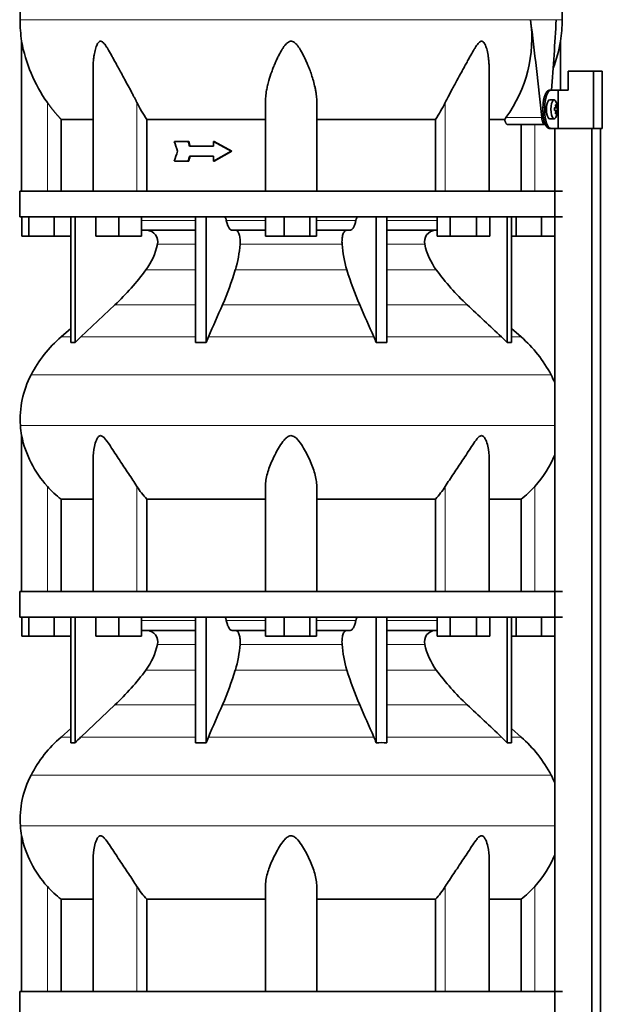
# Model space of a CAD drawing. Header units: millimetres. Extents: x 463 to 1347, y -1623 to 1574.
# Tile 18 of 20: x 971 to 1277, y 328 to 845. Entities that reach past the tile are written whole.
import ezdxf

# ---------------------------------------------------------------- set-up
doc = ezdxf.new("R2010")
doc.units = ezdxf.units.MM
for name, color, linetype in [('LOW_334-3', 7, 'Continuous'), ('M5X8_UNI7687', 7, 'Continuous'), ('VSI344-454_TERMI', 7, 'Continuous'), ('VSI344-454_TESTA', 7, 'Continuous'), ('VSI344_DIFFUSORE', 7, 'Continuous')]:
    doc.layers.add(name, color=color, linetype=linetype)

# ---------------------------------------------------------------- blocks, each defined once
blk = doc.blocks.new('SE3')
at = {"layer": 'LOW_334-3', "color": 7, "linetype": 'Continuous', "lineweight": 35}
for p, q in [((1252.41, 787.69), (1252.41, 754.69)), ((1252.48, 787.69), (1252.48, 125.69)), ((1271.87, 125.69), (1271.87, 787.69)), ((1276.41, 125.69), (1276.41, 787.69)), ((1252.41, 741.19), (1252.41, 544.69)), ((1252.41, 531.19), (1252.41, 334.69))]:
    blk.add_line(p, q, dxfattribs=at)
at = {"layer": 'M5X8_UNI7687', "color": 7, "linetype": 'Continuous', "lineweight": 35}
for p, q in [((1252.13, 802.62), (1249.78, 802.69)), ((1252.25, 798.35), (1252.83, 798.4)), ((1253.85, 798.39), (1252.25, 798.27)), ((1253.85, 797), (1252.25, 797.12)), ((1252.83, 796.98), (1252.25, 797.04)), ((1253.29, 800.03), (1252.87, 799.72)), ((1249.78, 792.69), (1252.13, 792.76)), ((1253.29, 795.36), (1252.87, 795.67))]:
    blk.add_line(p, q, dxfattribs=at)
at = {"layer": 'M5X8_UNI7687', "color": 4, "linetype": 'Continuous', "lineweight": 9}
for p, q in [((1253.65, 798.4), (1252.25, 798.28)), ((1252.25, 798.35), (1252.83, 798.4)), ((1252.25, 797.11), (1253.65, 796.98)), ((1252.83, 796.98), (1252.25, 797.04)), ((1252.99, 798.86), (1253.48, 798.9)), ((1253.48, 796.49), (1252.99, 796.53))]:
    blk.add_line(p, q, dxfattribs=at)
at = {"layer": 'M5X8_UNI7687', "color": 7, "linetype": 'Continuous', "lineweight": 35}
for centre, radius, start, end in [((1243.93, 797.69), 10, 337.7946, 22.2054), ((1244.25, 797.69), 9.62, 355.8727, 4.1273)]:
    blk.add_arc(centre, radius, start, end, dxfattribs=at)
for centre, major_axis, ratio, start_param, end_param in [((1249.76, 797.69), (0, 5), 0.34202, 0, 3.151709), ((1252.11, 797.69), (0, -4.93), 0.34202, 2.444185, 6.283185), ((1243.95, 797.54), (9.97, 0.82), 0.029809, 0.468971, 0.583531), ((1247.06, 797.69), (0, -9.26), 0.562348, 1.49595, 1.645642), ((1243.95, 797.85), (9.97, -0.82), 0.029809, -0.583531, -0.468971), ((1246.01, 794.63), (7.67, 5.19), 0.199978, 0.212267, 0.361959), ((1244, 797.69), (0, 10), 0.906308, 4.833518, 4.948078), ((1244, 797.69), (0, -10), 0.906308, 1.335108, 1.449667), ((1243.89, 797.69), (0, 10), 0.965926, 4.833518, 4.948078), ((1243.89, 797.69), (0, -10), 0.965926, 1.335108, 1.449667), ((1243.95, 797.54), (9.97, 0.82), 0.029809, 0.112154, 0.226713), ((1243.95, 797.85), (9.97, -0.82), 0.029809, -0.226713, -0.112154), ((1252.11, 797.69), (0, -4.93), 0.34202, 0, 0.697408), ((1246.01, 800.76), (7.67, -5.19), 0.199978, -0.361959, -0.212267)]:
    blk.add_ellipse(centre, major_axis=major_axis, ratio=ratio, start_param=start_param, end_param=end_param, dxfattribs=at)
for points in [[(1252.83, 798.4), (1252.83, 798.4), (1252.85, 798.41), (1252.87, 798.41), (1252.89, 798.43), (1252.91, 798.44), (1252.92, 798.46), (1252.94, 798.49), (1252.96, 798.52), (1252.97, 798.55), (1252.98, 798.59), (1252.99, 798.63), (1253, 798.67), (1253, 798.71), (1253, 798.76), (1253, 798.8), (1253, 798.85), (1253, 798.88), (1253, 798.9)], [(1253, 796.49), (1253, 796.5), (1253, 796.54), (1253, 796.59), (1253, 796.63), (1253, 796.67), (1253, 796.72), (1252.99, 796.76), (1252.98, 796.8), (1252.97, 796.84), (1252.96, 796.87), (1252.94, 796.9), (1252.92, 796.92), (1252.91, 796.95), (1252.89, 796.96), (1252.87, 796.97), (1252.85, 796.98), (1252.83, 796.98), (1252.83, 796.98)], [(1253.48, 798.9), (1253.48, 798.88), (1253.49, 798.85), (1253.5, 798.8), (1253.5, 798.76), (1253.51, 798.71), (1253.52, 798.67), (1253.53, 798.63), (1253.54, 798.59), (1253.56, 798.55), (1253.57, 798.52), (1253.58, 798.49), (1253.59, 798.46), (1253.6, 798.44), (1253.62, 798.43), (1253.63, 798.41), (1253.64, 798.41), (1253.65, 798.4), (1253.65, 798.4)], [(1253.65, 796.98), (1253.65, 796.98), (1253.64, 796.98), (1253.63, 796.97), (1253.62, 796.96), (1253.6, 796.95), (1253.59, 796.92), (1253.58, 796.9), (1253.57, 796.87), (1253.56, 796.84), (1253.54, 796.8), (1253.53, 796.76), (1253.52, 796.72), (1253.51, 796.67), (1253.5, 796.63), (1253.5, 796.59), (1253.49, 796.54), (1253.48, 796.5), (1253.48, 796.49)]]:
    blk.add_open_spline(points, degree=3, dxfattribs=at)
at = {"layer": 'VSI344-454_TERMI', "color": 7, "linetype": 'Continuous', "lineweight": 35}
for p, q in [((1272.74, 817.69), (1259.4, 817.69)), ((1259.4, 817.69), (1259.4, 807.69)), ((1277.42, 817.69), (1272.74, 817.69)), ((1272.74, 817.69), (1272.74, 787.69)), ((1277.42, 817.69), (1277.42, 787.69)), ((1249.49, 807.69), (1250.41, 807.69)), ((1250.41, 807.69), (1254.28, 807.69)), ((1254.28, 787.69), (1254.28, 807.69)), ((1254.28, 807.69), (1259.4, 807.69)), ((1246.26, 796.69), (1246.26, 798.69)), ((1247.18, 796.69), (1247.18, 798.69)), ((1250.41, 787.69), (1249.49, 787.69)), ((1250.41, 787.69), (1254.28, 787.69)), ((1272.74, 787.69), (1254.28, 787.69)), ((1277.42, 787.69), (1272.74, 787.69))]:
    blk.add_line(p, q, dxfattribs=at)
at = {"layer": 'VSI344-454_TERMI', "color": 4, "linetype": 'Continuous', "lineweight": 9}
for p, q in [((1246.26, 798.69), (1247.18, 798.69)), ((1247.18, 796.69), (1246.26, 796.69))]:
    blk.add_line(p, q, dxfattribs=at)
at = {"layer": 'VSI344-454_TERMI', "color": 7, "linetype": 'Continuous', "lineweight": 35}
for points, knots in [([(1246.26, 798.69), (1246.26, 798.79), (1246.26, 798.99), (1246.27, 799.29), (1246.28, 799.58), (1246.29, 799.87), (1246.31, 800.16), (1246.33, 800.45), (1246.35, 800.74), (1246.38, 801.02), (1246.41, 801.3), (1246.44, 801.59), (1246.48, 801.87), (1246.55, 802.32), (1246.66, 802.94), (1246.84, 803.7), (1247.04, 804.41), (1247.26, 805.07), (1247.5, 805.66), (1247.76, 806.19), (1248.03, 806.65), (1248.28, 806.98), (1248.51, 807.22), (1248.7, 807.4), (1248.9, 807.53), (1249.1, 807.62), (1249.29, 807.68), (1249.42, 807.69), (1249.49, 807.69)], [0, 0, 0, 0, 0.020997, 0.041894, 0.062714, 0.083478, 0.10421, 0.124932, 0.145667, 0.166438, 0.187266, 0.208175, 0.229186, 0.250321, 0.312381, 0.374613, 0.43743, 0.499971, 0.5625, 0.625324, 0.687531, 0.7496, 0.791733, 0.833468, 0.874982, 0.916455, 0.958068, 1, 1, 1, 1]), ([(1250.41, 807.69), (1250.38, 807.69), (1250.31, 807.69), (1250.22, 807.68), (1250.12, 807.65), (1250.02, 807.62), (1249.92, 807.58), (1249.82, 807.52), (1249.73, 807.46), (1249.63, 807.39), (1249.53, 807.31), (1249.43, 807.22), (1249.33, 807.12), (1249.17, 806.94), (1248.95, 806.65), (1248.68, 806.19), (1248.42, 805.66), (1248.18, 805.07), (1247.96, 804.41), (1247.76, 803.7), (1247.59, 802.94), (1247.46, 802.23), (1247.37, 801.59), (1247.3, 801.02), (1247.25, 800.45), (1247.21, 799.87), (1247.19, 799.28), (1247.18, 798.89), (1247.18, 798.69)], [0, 0, 0, 0, 0.021018, 0.041934, 0.062771, 0.083551, 0.104296, 0.125029, 0.145772, 0.166549, 0.18738, 0.20829, 0.2293, 0.250431, 0.312491, 0.374707, 0.437523, 0.500061, 0.56259, 0.62542, 0.687635, 0.749712, 0.791848, 0.833577, 0.875076, 0.916525, 0.958107, 1, 1, 1, 1]), ([(1249.49, 787.69), (1249.46, 787.69), (1249.39, 787.7), (1249.29, 787.71), (1249.19, 787.74), (1249.1, 787.77), (1249, 787.81), (1248.9, 787.86), (1248.8, 787.93), (1248.7, 788), (1248.61, 788.08), (1248.51, 788.17), (1248.41, 788.27), (1248.25, 788.45), (1248.03, 788.74), (1247.76, 789.2), (1247.5, 789.72), (1247.26, 790.32), (1247.04, 790.98), (1246.84, 791.69), (1246.66, 792.44), (1246.54, 793.15), (1246.44, 793.8), (1246.38, 794.36), (1246.33, 794.94), (1246.29, 795.52), (1246.27, 796.1), (1246.26, 796.5), (1246.26, 796.69)], [0, 0, 0, 0, 0.021018, 0.041935, 0.062772, 0.083552, 0.104298, 0.125031, 0.145774, 0.166551, 0.187383, 0.208292, 0.229302, 0.250433, 0.312493, 0.374709, 0.437524, 0.500062, 0.56259, 0.62542, 0.687635, 0.749712, 0.791848, 0.833577, 0.875075, 0.916525, 0.958107, 1, 1, 1, 1]), ([(1247.18, 796.69), (1247.18, 796.59), (1247.18, 796.4), (1247.19, 796.1), (1247.2, 795.81), (1247.21, 795.52), (1247.23, 795.23), (1247.25, 794.94), (1247.27, 794.65), (1247.3, 794.37), (1247.33, 794.08), (1247.37, 793.8), (1247.41, 793.52), (1247.47, 793.07), (1247.59, 792.44), (1247.76, 791.69), (1247.96, 790.98), (1248.18, 790.32), (1248.42, 789.72), (1248.68, 789.2), (1248.95, 788.74), (1249.21, 788.41), (1249.43, 788.16), (1249.63, 787.99), (1249.82, 787.86), (1250.02, 787.76), (1250.22, 787.7), (1250.35, 787.7), (1250.41, 787.69)], [0, 0, 0, 0, 0.020997, 0.041894, 0.062713, 0.083478, 0.10421, 0.124932, 0.145667, 0.166438, 0.187266, 0.208174, 0.229186, 0.250321, 0.31238, 0.374613, 0.43743, 0.499972, 0.562502, 0.625326, 0.687533, 0.749602, 0.791735, 0.83347, 0.874983, 0.916456, 0.958069, 1, 1, 1, 1])]:
    blk.add_open_spline(points, degree=3, knots=knots, dxfattribs=at)
at = {"layer": 'VSI344-454_TESTA', "color": 4, "linetype": 'Continuous', "lineweight": 9}
for p, q in [((1253.21, 844.72), (1239.7, 844.72)), ((985.98, 754.69), (985.98, 801.27)), ((1033.01, 754.69), (1033.01, 801.27)), ((1194.94, 754.69), (1194.94, 801.27)), ((1226.84, 793.4), (1245.58, 793.4)), ((1241.98, 754.69), (1241.98, 789.69))]:
    blk.add_line(p, q, dxfattribs=at)
at = {"layer": 'VSI344-454_TESTA', "color": 7, "linetype": 'Continuous', "lineweight": 35}
for p, q in [((972.48, 833.44), (972.48, 754.69)), ((1255.48, 807.69), (1255.48, 833.44)), ((1009.97, 819.06), (1009.97, 754.69)), ((1217.99, 754.69), (1217.99, 819.06)), ((1100.48, 754.69), (1100.48, 801.27)), ((1127.48, 754.69), (1127.48, 801.27)), ((993.23, 792.4), (993.23, 754.69)), ((1038.14, 792.4), (1038.14, 754.69)), ((1189.81, 792.4), (1189.81, 754.69)), ((1226.11, 792.4), (1218.09, 792.4)), ((1226.11, 792.4), (1226.84, 793.4)), ((1227.74, 789.69), (1247.34, 789.69)), ((1234.72, 789.69), (1234.72, 754.69)), ((1059.81, 780.86), (1052.66, 780.86)), ((1060.19, 780.86), (1059.81, 780.86)), ((1073.58, 780.86), (1073.2, 780.86)), ((1082.49, 775.69), (1073.2, 780.86)), ((1073.2, 780.86), (1073.2, 778.28)), ((1082.88, 775.69), (1073.58, 780.86)), ((1073.2, 778.28), (1060.66, 778.28)), ((1082.49, 775.69), (1073.2, 770.53)), ((1082.88, 775.69), (1073.58, 770.53)), ((1082.88, 775.69), (1082.49, 775.69)), ((1059.81, 770.53), (1052.66, 770.53)), ((1060.19, 770.53), (1059.81, 770.53)), ((1073.2, 773.11), (1060.66, 773.11)), ((1073.2, 773.11), (1073.2, 770.53)), ((1073.58, 770.53), (1073.2, 770.53))]:
    blk.add_line(p, q, dxfattribs=at)
for centre, radius, start, end in [((1047.94, 844.82), 76.32, 180.0677, 188.5808), ((1170.22, 834.86), 70.17, 323.7797, 8.0768), ((-867.93, 577.37), 2124.52, 5.83629, 7.22949), ((-841.47, 962.97), 2098.01, 355.75558, 356.769), ((1180.01, 844.82), 76.32, 351.4198, 359.9323), ((1050.18, 847.13), 78.91, 189.9996, 215.5389), ((1177.77, 847.13), 78.91, 339.3595, 350.0004), ((1101.89, 835.16), 76.76, 206.2011, 213.8556), ((1126.06, 835.16), 76.76, 326.1444, 333.7989), ((3654.93, 1607.97), 2730.56, 197.63243, 197.74619), ((3654.93, -56.58), 2730.56, 162.25381, 162.36757)]:
    blk.add_arc(centre, radius, start, end, dxfattribs=at)
for points, degree, knots in [([(998.71, 981.15), (997.25, 976.28), (993.3, 966.44), (986.03, 951.28), (979.85, 934.93), (976.1, 918.4), (973.88, 902.25), (972.63, 886.28), (971.97, 870.4), (971.76, 856.63), (971.62, 848.08), (971.62, 844.73)], 3, [0, 0, 0, 0, 0.117079, 0.240569, 0.360617, 0.476421, 0.590288, 0.703407, 0.816259, 0.929029, 1, 1, 1, 1]), ([(1229.24, 981.15), (1230.7, 976.28), (1234.66, 966.44), (1241.92, 951.28), (1248.1, 934.93), (1251.85, 918.4), (1254.07, 902.25), (1255.32, 886.28), (1255.98, 870.4), (1256.19, 856.63), (1256.33, 848.08), (1256.33, 844.73)], 3, [0, 0, 0, 0, 0.117079, 0.240569, 0.360617, 0.476421, 0.590288, 0.703407, 0.816259, 0.929029, 1, 1, 1, 1]), ([(1033.01, 801.27), (1032.8, 801.7), (1032.36, 802.59), (1031.65, 803.96), (1030.84, 805.51), (1029.9, 807.26), (1028.59, 809.7), (1027.01, 812.58), (1025.28, 815.75), (1023.74, 818.57), (1022.37, 821.06), (1021.17, 823.28), (1019.79, 825.79), (1018.53, 828.04), (1017.34, 830.02), (1016.52, 831.26), (1015.73, 832.3), (1014.93, 833.09), (1014.08, 833.52), (1013.27, 833.33), (1012.63, 832.67), (1012.09, 831.74), (1011.63, 830.61), (1011.04, 828.75), (1010.58, 826.58), (1010.23, 824.1), (1010.04, 821.92), (1009.97, 820.21), (1009.97, 819.25), (1009.97, 819.06)], 3, [0, 0, 0, 0, 0.020247, 0.0413012, 0.0631676, 0.0911499, 0.1206822, 0.1725651, 0.2189806, 0.2600001, 0.2962057, 0.3283254, 0.3570821, 0.4069553, 0.4285992, 0.4484587, 0.4665056, 0.4826091, 0.4971306, 0.5113122, 0.5266668, 0.543344, 0.562023, 0.5826937, 0.6304427, 0.6595254, 0.6923195, 0.7261108, 0.7344062, 0.7344062, 0.7344062, 0.7344062]), ([(1127.48, 801.27), (1127.47, 801.7), (1127.46, 802.59), (1127.36, 803.96), (1127.2, 805.51), (1126.93, 807.26), (1126.45, 809.7), (1125.73, 812.58), (1124.74, 815.75), (1123.73, 818.57), (1122.73, 821.06), (1121.77, 823.28), (1120.58, 825.79), (1119.39, 828.04), (1118.15, 830.02), (1117.26, 831.26), (1116.33, 832.3), (1115.35, 833.09), (1114.22, 833.52), (1113.04, 833.33), (1112.02, 832.67), (1111.09, 831.74), (1110.2, 830.61), (1108.97, 828.75), (1107.78, 826.58), (1106.56, 824.1), (1105.58, 821.92), (1104.64, 819.65), (1103.49, 816.6), (1102.46, 813.42), (1101.61, 810.19), (1101.02, 807.34), (1100.57, 804.37), (1100.51, 802.27), (1100.48, 801.27)], 3, [0, 0, 0, 0, 0.020247, 0.041301, 0.063168, 0.09115, 0.120682, 0.172565, 0.218981, 0.26, 0.296206, 0.328325, 0.357082, 0.406955, 0.428599, 0.448459, 0.466506, 0.482609, 0.497131, 0.511312, 0.526667, 0.543344, 0.562023, 0.582694, 0.630443, 0.659525, 0.692319, 0.726111, 0.759233, 0.82594, 0.865768, 0.902245, 0.953307, 1, 1, 1, 1]), ([(1217.99, 819.06), (1217.99, 819.76), (1217.95, 821.19), (1217.8, 823.28), (1217.5, 825.79), (1217.08, 828.04), (1216.53, 830.02), (1216.07, 831.26), (1215.56, 832.3), (1214.96, 833.09), (1214.22, 833.52), (1213.36, 833.33), (1212.56, 832.67), (1211.78, 831.74), (1210.99, 830.61), (1209.83, 828.75), (1208.6, 826.58), (1207.23, 824.1), (1206.05, 821.92), (1204.8, 819.65), (1203.14, 816.6), (1201.39, 813.42), (1199.63, 810.19), (1198.09, 807.34), (1196.5, 804.37), (1195.44, 802.27), (1194.94, 801.27)], 3, [0.2656245, 0.2656245, 0.2656245, 0.2656245, 0.2962057, 0.3283254, 0.3570821, 0.4069553, 0.4285992, 0.4484587, 0.4665056, 0.4826091, 0.4971306, 0.5113122, 0.5266668, 0.543344, 0.562023, 0.5826937, 0.6304427, 0.6595254, 0.6923195, 0.7261108, 0.7592332, 0.8259403, 0.8657684, 0.9022453, 0.9533075, 1, 1, 1, 1]), ([(993.23, 792.4), (991.23, 794.5), (989.42, 796.72), (987.61, 798.92), (985.98, 801.27)], 2, [0, 0, 0, 0.5, 0.5, 1, 1, 1]), ([(993.23, 792.4), (993.86, 792.4), (994.89, 792.4), (997.73, 792.4), (999.54, 792.4), (1003.9, 792.4), (1006.45, 792.4), (1009.52, 792.4), (1009.69, 792.4), (1009.85, 792.4)], 3, [0, 0, 0, 0, 0.25, 0.25, 0.5, 0.5, 0.75, 0.75, 0.764371, 0.764371, 0.764371, 0.764371]), ([(1038.14, 792.4), (1042.59, 792.4), (1047.29, 792.4), (1057.1, 792.4), (1062.22, 792.4), (1072.74, 792.4), (1078.16, 792.4), (1089.2, 792.4), (1094.81, 792.4), (1100.48, 792.4)], 3, [0, 0, 0, 0, 0.25, 0.25, 0.5, 0.5, 0.75, 0.75, 1, 1, 1, 1]), ([(1127.48, 792.4), (1133.14, 792.4), (1138.76, 792.4), (1149.79, 792.4), (1155.21, 792.4), (1165.74, 792.4), (1170.85, 792.4), (1180.66, 792.4), (1185.36, 792.4), (1189.81, 792.4)], 3, [0, 0, 0, 0, 0.25, 0.25, 0.5, 0.5, 0.75, 0.75, 1, 1, 1, 1]), ([(1227.74, 789.69), (1227.72, 789.69), (1227.66, 789.7), (1227.58, 789.71), (1227.51, 789.74), (1227.43, 789.77), (1227.35, 789.82), (1227.21, 789.91), (1227.03, 790.09), (1226.81, 790.4), (1226.6, 790.79), (1226.44, 791.18), (1226.33, 791.53), (1226.25, 791.8), (1226.17, 792.09), (1226.13, 792.3), (1226.11, 792.4)], 3, [0, 0, 0, 0, 0.041685, 0.083129, 0.124417, 0.165635, 0.206869, 0.248205, 0.373034, 0.498358, 0.621809, 0.745536, 0.809628, 0.873199, 0.936554, 1, 1, 1, 1]), ([(1245.58, 793.4), (1245.59, 793.32), (1245.6, 793.17), (1245.63, 792.95), (1245.66, 792.73), (1245.7, 792.52), (1245.74, 792.31), (1245.78, 792.11), (1245.87, 791.75), (1246.02, 791.26), (1246.24, 790.71), (1246.5, 790.27), (1246.72, 789.99), (1246.91, 789.84), (1247.05, 789.76), (1247.2, 789.7), (1247.29, 789.7), (1247.34, 789.69)], 3, [0, 0, 0, 0, 0.036137, 0.072006, 0.107687, 0.143258, 0.1788, 0.214393, 0.250117, 0.375419, 0.499764, 0.624342, 0.749875, 0.812239, 0.874428, 0.936872, 1, 1, 1, 1])]:
    blk.add_open_spline(points, degree=degree, knots=knots, dxfattribs=at)
at = {"layer": 'VSI344-454_TESTA', "color": 4, "linetype": 'Continuous', "lineweight": 9}
for points, weights in [([(971.62, 844.73), (971.62, 844.73), (1152.34, 844.73), (1239.7, 844.72)], [1, 0.494458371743, 0.494458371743, 1]), ([(1253.21, 844.72), (1255.28, 844.73), (1256.33, 844.73), (1256.33, 844.73)], [1, 0.996331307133, 0.996331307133, 1])]:
    blk.add_rational_spline(points, weights, degree=3, dxfattribs=at)
at = {"layer": 'VSI344-454_TESTA', "color": 7, "linetype": 'Continuous', "lineweight": 35}
for points in [[(1060.66, 778.28), (1060.37, 779.14), (1060.09, 780), (1059.81, 780.86)], [(1061.04, 778.28), (1060.76, 779.14), (1060.48, 780), (1060.19, 780.86)], [(1060.66, 773.11), (1060.37, 772.25), (1060.09, 771.39), (1059.81, 770.53)], [(1061.04, 773.11), (1060.76, 772.25), (1060.48, 771.39), (1060.19, 770.53)]]:
    blk.add_open_spline(points, degree=3, dxfattribs=at)
at = {"layer": 'VSI344_DIFFUSORE', "color": 7, "linetype": 'Continuous', "lineweight": 35}
for p, q in [((971.48, 754.69), (1256.48, 754.69)), ((971.48, 754.69), (971.48, 741.19)), ((971.48, 741.19), (1256.48, 741.19)), ((972.59, 731.19), (972.59, 741.19)), ((976.18, 731.19), (976.18, 741.19)), ((989.56, 731.19), (989.56, 741.19)), ((998.27, 675.23), (998.27, 741.19)), ((1000.56, 675.23), (1000.56, 741.19)), ((1011.47, 731.19), (1011.47, 741.19)), ((1023.47, 731.19), (1023.47, 741.19)), ((1035.47, 731.19), (1035.47, 741.19)), ((1063.75, 675.23), (1063.75, 741.19)), ((1069.29, 675.23), (1069.29, 741.19)), ((1100.59, 731.19), (1100.59, 741.19)), ((1110.39, 731.19), (1110.39, 741.19)), ((1123.77, 731.19), (1123.77, 741.19)), ((1127.36, 731.19), (1127.36, 741.19)), ((1158.66, 675.23), (1158.66, 741.19)), ((1164.2, 675.23), (1164.2, 741.19)), ((1190.63, 731.19), (1190.63, 741.19)), ((1197.56, 731.19), (1197.56, 741.19)), ((1211.41, 731.19), (1211.41, 741.19)), ((1218.34, 731.19), (1218.34, 741.19)), ((1227.39, 675.23), (1227.39, 741.19)), ((1229.68, 675.23), (1229.68, 741.19)), ((1232.18, 731.19), (1232.18, 741.19)), ((1245.56, 731.19), (1245.56, 741.19)), ((1063.75, 734.19), (1035.47, 734.19)), ((1100.59, 734.19), (1083.09, 734.19)), ((1144.86, 734.19), (1127.36, 734.19)), ((1190.63, 734.19), (1164.2, 734.19)), ((976.18, 731.19), (972.59, 731.19)), ((989.56, 731.19), (976.18, 731.19)), ((998.27, 731.19), (989.56, 731.19)), ((1023.47, 731.19), (1011.47, 731.19)), ((1035.47, 731.19), (1023.47, 731.19)), ((1110.39, 731.19), (1100.59, 731.19)), ((1123.77, 731.19), (1110.39, 731.19)), ((1127.36, 731.19), (1123.77, 731.19)), ((1197.56, 731.19), (1190.63, 731.19)), ((1211.41, 731.19), (1197.56, 731.19)), ((1218.34, 731.19), (1211.41, 731.19)), ((1232.18, 731.19), (1229.68, 731.19)), ((1245.56, 731.19), (1232.18, 731.19)), ((1252.41, 731.19), (1245.56, 731.19)), ((1021.48, 695.1), (1003.56, 678.24)), ((998.27, 682.66), (993.18, 678.24)), ((1234.77, 678.24), (1229.68, 682.66)), ((1069.29, 675.23), (1070.54, 678.24)), ((1224.39, 678.24), (1227.39, 675.23)), ((1063.75, 675.23), (1069.29, 675.23)), ((1227.39, 675.23), (1229.68, 675.23)), ((972.48, 626.41), (972.48, 544.69)), ((1009.97, 614.19), (1009.97, 544.69)), ((1217.99, 544.69), (1217.99, 614.2)), ((1100.48, 544.69), (1100.48, 599.8)), ((1127.48, 544.69), (1127.48, 599.8)), ((993.23, 593.07), (1009.97, 593.07)), ((993.23, 544.69), (993.23, 593.07)), ((1038.14, 593.07), (1100.48, 593.07)), ((1038.14, 544.69), (1038.14, 593.07)), ((1127.48, 593.07), (1189.81, 593.07)), ((1189.81, 593.07), (1189.81, 544.69)), ((1217.99, 593.07), (1234.72, 593.07)), ((1234.72, 593.07), (1234.72, 544.69)), ((971.48, 544.69), (1256.48, 544.69)), ((971.48, 544.69), (971.48, 531.19)), ((971.48, 531.19), (1256.48, 531.19)), ((972.59, 521.19), (972.59, 531.19)), ((976.18, 521.19), (976.18, 531.19)), ((989.56, 521.19), (989.56, 531.19)), ((998.27, 465.23), (998.27, 531.19)), ((1000.56, 465.23), (1000.56, 531.19)), ((1011.47, 521.19), (1011.47, 531.19)), ((1023.47, 521.19), (1023.47, 531.19)), ((1035.47, 521.19), (1035.47, 531.19)), ((1063.75, 465.23), (1063.75, 531.19)), ((1069.29, 465.23), (1069.29, 531.19)), ((1100.59, 521.19), (1100.59, 531.19)), ((1110.39, 521.19), (1110.39, 531.19)), ((1123.77, 521.19), (1123.77, 531.19)), ((1127.36, 521.19), (1127.36, 531.19)), ((1158.66, 465.23), (1158.66, 531.19)), ((1164.2, 465.23), (1164.2, 531.19)), ((1190.63, 521.19), (1190.63, 531.19)), ((1197.56, 521.19), (1197.56, 531.19)), ((1211.41, 521.19), (1211.41, 531.19)), ((1218.34, 521.19), (1218.34, 531.19)), ((1227.39, 465.23), (1227.39, 531.19)), ((1229.68, 465.23), (1229.68, 531.19)), ((1232.18, 521.19), (1232.18, 531.19)), ((1245.56, 521.19), (1245.56, 531.19)), ((1063.75, 524.19), (1035.47, 524.19)), ((1100.59, 524.19), (1083.09, 524.19)), ((1144.86, 524.19), (1127.36, 524.19)), ((1190.63, 524.19), (1164.2, 524.19)), ((976.18, 521.19), (972.59, 521.19)), ((989.56, 521.19), (976.18, 521.19)), ((998.27, 521.19), (989.56, 521.19)), ((1023.47, 521.19), (1011.47, 521.19)), ((1035.47, 521.19), (1023.47, 521.19)), ((1110.39, 521.19), (1100.59, 521.19)), ((1123.77, 521.19), (1110.39, 521.19)), ((1127.36, 521.19), (1123.77, 521.19)), ((1197.56, 521.19), (1190.63, 521.19)), ((1211.41, 521.19), (1197.56, 521.19)), ((1218.34, 521.19), (1211.41, 521.19)), ((1232.18, 521.19), (1229.68, 521.19)), ((1245.56, 521.19), (1232.18, 521.19)), ((1252.41, 521.19), (1245.56, 521.19)), ((1021.48, 485.1), (1003.56, 468.24)), ((998.27, 472.66), (993.18, 468.24)), ((1234.77, 468.24), (1229.68, 472.66)), ((1063.75, 465.23), (1069.29, 465.23)), ((1069.29, 465.23), (1070.54, 468.24)), ((1224.39, 468.24), (1227.39, 465.23)), ((1227.39, 465.23), (1229.68, 465.23)), ((972.48, 416.41), (972.48, 334.69)), ((1009.97, 404.19), (1009.97, 334.69)), ((1217.99, 334.69), (1217.99, 404.2)), ((1100.48, 334.69), (1100.48, 389.8)), ((1127.48, 334.69), (1127.48, 389.8)), ((993.23, 383.07), (1009.97, 383.07)), ((993.23, 334.69), (993.23, 383.07)), ((1038.14, 383.07), (1100.48, 383.07)), ((1038.14, 334.69), (1038.14, 383.07)), ((1127.48, 383.07), (1189.81, 383.07)), ((1189.81, 383.07), (1189.81, 334.69)), ((1217.99, 383.07), (1234.72, 383.07)), ((1234.72, 383.07), (1234.72, 334.69)), ((971.48, 334.69), (1256.48, 334.69)), ((971.48, 334.69), (971.48, 321.19))]:
    blk.add_line(p, q, dxfattribs=at)
at = {"layer": 'VSI344_DIFFUSORE', "color": 4, "linetype": 'Continuous', "lineweight": 9}
for p, q in [((1035.47, 739.41), (1063.75, 739.41)), ((1079.96, 739.41), (1100.59, 739.41)), ((1127.36, 739.41), (1147.99, 739.41)), ((1164.2, 739.41), (1190.63, 739.41)), ((1063.75, 726.86), (1043.75, 726.86)), ((1140.77, 726.86), (1087.18, 726.86)), ((1184.2, 726.86), (1164.2, 726.86)), ((1037.74, 713.39), (1063.75, 713.39)), ((1084.69, 713.39), (1143.26, 713.39)), ((1164.2, 713.39), (1190.21, 713.39)), ((1021.48, 695.1), (1063.75, 695.1)), ((1077.96, 695.1), (1149.99, 695.1)), ((1164.2, 695.1), (1206.47, 695.1)), ((998.27, 678.24), (993.18, 678.24)), ((1003.56, 678.24), (1063.75, 678.24)), ((1070.54, 678.24), (1157.41, 678.24)), ((1164.2, 678.24), (1224.39, 678.24)), ((1229.68, 678.24), (1234.77, 678.24)), ((977.4, 658.25), (1250.55, 658.25)), ((1252.41, 631.7), (971.84, 631.7)), ((985.98, 544.69), (985.98, 599.8)), ((1033.01, 544.69), (1033.01, 599.8)), ((1194.94, 544.69), (1194.94, 599.8)), ((1241.98, 544.69), (1241.98, 599.8)), ((1035.47, 529.41), (1063.75, 529.41)), ((1079.96, 529.41), (1100.59, 529.41)), ((1127.36, 529.41), (1147.99, 529.41)), ((1164.2, 529.41), (1190.63, 529.41)), ((1063.75, 516.86), (1043.75, 516.86)), ((1140.77, 516.86), (1087.18, 516.86)), ((1184.2, 516.86), (1164.2, 516.86)), ((1037.74, 503.39), (1063.75, 503.39)), ((1084.69, 503.39), (1143.26, 503.39)), ((1164.2, 503.39), (1190.21, 503.39)), ((1021.48, 485.1), (1063.75, 485.1)), ((1077.96, 485.1), (1149.99, 485.1)), ((1164.2, 485.1), (1206.47, 485.1)), ((993.18, 468.24), (998.27, 468.24)), ((1003.56, 468.24), (1063.75, 468.24)), ((1070.54, 468.24), (1157.41, 468.24)), ((1164.2, 468.24), (1224.39, 468.24)), ((1229.68, 468.24), (1234.77, 468.24)), ((977.4, 448.25), (1250.55, 448.25)), ((1252.41, 421.7), (971.84, 421.7)), ((985.98, 334.69), (985.98, 389.8)), ((1033.01, 334.69), (1033.01, 389.8)), ((1194.94, 334.69), (1194.94, 389.8)), ((1241.98, 334.69), (1241.98, 389.8))]:
    blk.add_line(p, q, dxfattribs=at)
at = {"layer": 'VSI344_DIFFUSORE', "color": 7, "linetype": 'Continuous', "lineweight": 35}
for centre, radius, start, end in [((1038.03, 728.3), 5.9, 345.894, 86.92), ((1189.92, 728.3), 5.9, 93.08, 194.106), ((1009.82, 733.94), 34.66, 323.6456, 348.2168), ((1020.42, 732.25), 66.99, 343.65, 355.3858), ((1207.54, 732.25), 66.99, 184.6142, 196.35), ((1218.13, 733.94), 34.66, 191.7832, 216.3544), ((927.15, 795.27), 137.6, 313.2799, 323.4819), ((924.35, 762.01), 167.55, 336.4617, 343.1307), ((1303.6, 762.01), 167.55, 196.8693, 203.5383), ((1300.8, 795.27), 137.6, 216.5181, 226.7201), ((1038.15, 626.52), 68.53, 131, 152.418), ((1048.57, 630.4), 65.69, 133.2547, 136.96), ((1092.08, 649.52), 71.37, 21.1174, 23.731), ((1189.8, 626.52), 68.53, 27.582, 49), ((999.41, 656.86), 18.4, 86.4236, 93.5764), ((1161.43, 568.1), 107.17, 88.518, 91.482), ((1021.65, 635.13), 49.92, 152.418, 183.9452), ((1206.3, 635.13), 49.92, 22.5431, 27.582), ((1025.22, 635.38), 53.5, 183.9452, 189.6563), ((1027.05, 637.36), 55.66, 191.3531, 222.4473), ((1200.9, 637.36), 55.66, 317.5527, 337.8277), ((1025.84, 635.48), 53.5, 221.8382, 232.4484), ((1073.05, 624.99), 47.3, 212.1799, 222.4416), ((1154.9, 624.99), 47.3, 317.5584, 327.8201), ((1202.12, 635.48), 53.5, 307.5516, 318.1618), ((1038.03, 518.3), 5.9, 345.894, 86.92), ((1189.92, 518.3), 5.9, 93.08, 194.106), ((1009.82, 523.94), 34.66, 323.6456, 348.2168), ((1020.42, 522.25), 66.99, 343.65, 355.3858), ((1207.54, 522.25), 66.99, 184.6142, 196.35), ((1218.13, 523.94), 34.66, 191.7832, 216.3544), ((927.15, 585.27), 137.6, 313.2799, 323.4819), ((924.35, 552.01), 167.55, 336.4617, 343.1307), ((1303.6, 552.01), 167.55, 196.8693, 203.5383), ((1300.8, 585.27), 137.6, 216.5181, 226.7201), ((1038.15, 416.52), 68.53, 131, 152.418), ((999.41, 446.86), 18.4, 86.4236, 93.5764), ((1048.57, 420.4), 65.69, 133.2547, 136.96), ((1092.08, 439.52), 71.37, 21.1174, 23.731), ((1161.43, 358.1), 107.17, 88.518, 91.482), ((1189.8, 416.52), 68.53, 27.582, 49), ((1021.65, 425.13), 49.92, 152.418, 183.9452), ((1206.3, 425.13), 49.92, 22.5431, 27.582), ((1025.22, 425.38), 53.5, 183.9452, 189.6563), ((1027.05, 427.36), 55.66, 191.3531, 222.4473), ((1200.9, 427.36), 55.66, 317.5527, 337.8277), ((1025.84, 425.48), 53.5, 221.8382, 232.4484), ((1073.05, 414.99), 47.3, 212.1799, 222.4416), ((1154.9, 414.99), 47.3, 317.5584, 327.8201), ((1202.12, 425.48), 53.5, 307.5516, 318.1618)]:
    blk.add_arc(centre, radius, start, end, dxfattribs=at)
for points, knots in [([(1078.89, 741.19), (1078.95, 741.19), (1079.01, 741.18), (1079.12, 741.14), (1079.17, 741.11), (1079.33, 740.99), (1079.43, 740.87), (1079.62, 740.55), (1079.71, 740.36), (1079.82, 740.03), (1079.85, 739.91), (1079.91, 739.67), (1079.94, 739.54), (1079.96, 739.41)], [0, 0, 0, 0, 0.125, 0.125, 0.25, 0.25, 0.5, 0.5, 0.75, 0.75, 0.875, 0.875, 1, 1, 1, 1]), ([(1083.09, 734.19), (1082.93, 734.19), (1082.76, 734.22), (1082.44, 734.35), (1082.28, 734.43), (1081.97, 734.67), (1081.81, 734.82), (1081.52, 735.18), (1081.37, 735.38), (1080.96, 736.08), (1080.71, 736.63), (1080.39, 737.59), (1080.29, 737.94), (1080.11, 738.65), (1080.03, 739.02), (1079.96, 739.41)], [0, 0, 0, 0, 0.125, 0.125, 0.25, 0.25, 0.375, 0.375, 0.5, 0.5, 0.75, 0.75, 0.875, 0.875, 1, 1, 1, 1]), ([(1144.86, 734.19), (1145.02, 734.19), (1145.19, 734.22), (1145.51, 734.35), (1145.67, 734.43), (1145.98, 734.67), (1146.14, 734.82), (1146.43, 735.18), (1146.58, 735.38), (1146.99, 736.08), (1147.24, 736.63), (1147.56, 737.59), (1147.66, 737.94), (1147.84, 738.65), (1147.92, 739.02), (1147.99, 739.41)], [0, 0, 0, 0, 0.125, 0.125, 0.25, 0.25, 0.375, 0.375, 0.5, 0.5, 0.75, 0.75, 0.875, 0.875, 1, 1, 1, 1]), ([(1149.06, 741.19), (1149, 741.19), (1148.94, 741.18), (1148.83, 741.14), (1148.78, 741.11), (1148.62, 740.99), (1148.52, 740.87), (1148.33, 740.55), (1148.24, 740.36), (1148.13, 740.03), (1148.1, 739.91), (1148.04, 739.67), (1148.01, 739.54), (1147.99, 739.41)], [0, 0, 0, 0, 0.125, 0.125, 0.25, 0.25, 0.5, 0.5, 0.75, 0.75, 0.875, 0.875, 1, 1, 1, 1]), ([(1084.94, 734.19), (1085.11, 734.19), (1085.29, 734.14), (1085.62, 733.94), (1085.78, 733.8), (1086.1, 733.41), (1086.24, 733.17), (1086.51, 732.6), (1086.63, 732.28), (1086.85, 731.59), (1086.94, 731.2), (1087.09, 730.39), (1087.15, 729.97), (1087.22, 729.09), (1087.24, 728.64), (1087.24, 727.75), (1087.22, 727.3), (1087.18, 726.86)], [0, 0, 0, 0, 0.125, 0.125, 0.25, 0.25, 0.375, 0.375, 0.5, 0.5, 0.625, 0.625, 0.75, 0.75, 0.875, 0.875, 1, 1, 1, 1]), ([(1143.01, 734.19), (1142.84, 734.19), (1142.66, 734.14), (1142.33, 733.94), (1142.17, 733.8), (1141.86, 733.41), (1141.71, 733.17), (1141.44, 732.6), (1141.32, 732.28), (1141.1, 731.59), (1141.01, 731.2), (1140.86, 730.39), (1140.81, 729.97), (1140.73, 729.09), (1140.71, 728.64), (1140.71, 727.75), (1140.73, 727.3), (1140.77, 726.86)], [0, 0, 0, 0, 0.125, 0.125, 0.25, 0.25, 0.375, 0.375, 0.5, 0.5, 0.625, 0.625, 0.75, 0.75, 0.875, 0.875, 1, 1, 1, 1]), ([(1033.01, 599.8), (1031.64, 601.96), (1030.13, 604.2), (1026.99, 608.87), (1025.39, 611.26), (1022.25, 616.03), (1020.7, 618.44), (1018.34, 621.99), (1017.55, 623.17), (1016.29, 624.77), (1015.86, 625.28), (1014.9, 626.12), (1014.36, 626.43), (1013.35, 626.38), (1012.91, 626.03), (1012.23, 625.16), (1011.96, 624.65), (1011.25, 623.04), (1010.92, 621.87), (1010.19, 618.57), (1009.96, 616.36), (1009.97, 614.19)], [0, 0, 0, 0, 0.125, 0.125, 0.25, 0.25, 0.375, 0.375, 0.4375, 0.4375, 0.46875, 0.46875, 0.5, 0.5, 0.53125, 0.53125, 0.5625, 0.5625, 0.625, 0.625, 0.7389823, 0.7389823, 0.7389823, 0.7389823]), ([(1127.48, 599.8), (1127.48, 601.96), (1127.07, 604.2), (1125.76, 608.87), (1124.85, 611.26), (1122.68, 616.03), (1121.43, 618.44), (1119.2, 621.99), (1118.4, 623.17), (1117, 624.77), (1116.49, 625.28), (1115.31, 626.12), (1114.61, 626.43), (1113.16, 626.38), (1112.48, 626.03), (1111.33, 625.16), (1110.84, 624.65), (1109.45, 623.04), (1108.67, 621.87), (1106.48, 618.36), (1105.22, 615.94), (1103.07, 611.17), (1102.18, 608.83), (1100.88, 604.23), (1100.48, 601.95), (1100.48, 599.8)], [0, 0, 0, 0, 0.125, 0.125, 0.25, 0.25, 0.375, 0.375, 0.4375, 0.4375, 0.46875, 0.46875, 0.5, 0.5, 0.53125, 0.53125, 0.5625, 0.5625, 0.625, 0.625, 0.75, 0.75, 0.875, 0.875, 1, 1, 1, 1]), ([(1217.99, 614.2), (1217.99, 616.4), (1217.76, 618.62), (1217, 621.99), (1216.66, 623.17), (1215.93, 624.77), (1215.65, 625.28), (1214.94, 626.12), (1214.48, 626.43), (1213.45, 626.38), (1212.92, 626.03), (1211.99, 625.16), (1211.56, 624.65), (1210.31, 623.04), (1209.53, 621.87), (1207.2, 618.36), (1205.65, 615.94), (1202.51, 611.17), (1200.93, 608.83), (1197.84, 604.23), (1196.3, 601.95), (1194.94, 599.8)], [0.2596572, 0.2596572, 0.2596572, 0.2596572, 0.375, 0.375, 0.4375, 0.4375, 0.46875, 0.46875, 0.5, 0.5, 0.53125, 0.53125, 0.5625, 0.5625, 0.625, 0.625, 0.75, 0.75, 0.875, 0.875, 1, 1, 1, 1]), ([(1078.89, 531.19), (1078.95, 531.19), (1079.01, 531.18), (1079.12, 531.14), (1079.17, 531.11), (1079.33, 530.99), (1079.43, 530.87), (1079.62, 530.55), (1079.71, 530.36), (1079.82, 530.03), (1079.85, 529.91), (1079.91, 529.67), (1079.94, 529.54), (1079.96, 529.41)], [0, 0, 0, 0, 0.125, 0.125, 0.25, 0.25, 0.5, 0.5, 0.75, 0.75, 0.875, 0.875, 1, 1, 1, 1]), ([(1083.09, 524.19), (1082.93, 524.19), (1082.76, 524.22), (1082.44, 524.35), (1082.28, 524.43), (1081.97, 524.67), (1081.81, 524.82), (1081.52, 525.18), (1081.37, 525.38), (1080.96, 526.08), (1080.71, 526.63), (1080.39, 527.59), (1080.29, 527.94), (1080.11, 528.65), (1080.03, 529.02), (1079.96, 529.41)], [0, 0, 0, 0, 0.125, 0.125, 0.25, 0.25, 0.375, 0.375, 0.5, 0.5, 0.75, 0.75, 0.875, 0.875, 1, 1, 1, 1]), ([(1144.86, 524.19), (1145.02, 524.19), (1145.19, 524.22), (1145.51, 524.35), (1145.67, 524.43), (1145.98, 524.67), (1146.14, 524.82), (1146.43, 525.18), (1146.58, 525.38), (1146.99, 526.08), (1147.24, 526.63), (1147.56, 527.59), (1147.66, 527.94), (1147.84, 528.65), (1147.92, 529.02), (1147.99, 529.41)], [0, 0, 0, 0, 0.125, 0.125, 0.25, 0.25, 0.375, 0.375, 0.5, 0.5, 0.75, 0.75, 0.875, 0.875, 1, 1, 1, 1]), ([(1149.06, 531.19), (1149, 531.19), (1148.94, 531.18), (1148.83, 531.14), (1148.78, 531.11), (1148.62, 530.99), (1148.52, 530.87), (1148.33, 530.55), (1148.24, 530.36), (1148.13, 530.03), (1148.1, 529.91), (1148.04, 529.67), (1148.01, 529.54), (1147.99, 529.41)], [0, 0, 0, 0, 0.125, 0.125, 0.25, 0.25, 0.5, 0.5, 0.75, 0.75, 0.875, 0.875, 1, 1, 1, 1]), ([(1084.94, 524.19), (1085.11, 524.19), (1085.29, 524.14), (1085.62, 523.94), (1085.78, 523.8), (1086.1, 523.41), (1086.24, 523.17), (1086.51, 522.6), (1086.63, 522.28), (1086.85, 521.59), (1086.94, 521.2), (1087.09, 520.39), (1087.15, 519.97), (1087.22, 519.09), (1087.24, 518.64), (1087.24, 517.75), (1087.22, 517.3), (1087.18, 516.86)], [0, 0, 0, 0, 0.125, 0.125, 0.25, 0.25, 0.375, 0.375, 0.5, 0.5, 0.625, 0.625, 0.75, 0.75, 0.875, 0.875, 1, 1, 1, 1]), ([(1143.01, 524.19), (1142.84, 524.19), (1142.66, 524.14), (1142.33, 523.94), (1142.17, 523.8), (1141.86, 523.41), (1141.71, 523.17), (1141.44, 522.6), (1141.32, 522.28), (1141.1, 521.59), (1141.01, 521.2), (1140.86, 520.39), (1140.81, 519.97), (1140.73, 519.09), (1140.71, 518.64), (1140.71, 517.75), (1140.73, 517.3), (1140.77, 516.86)], [0, 0, 0, 0, 0.125, 0.125, 0.25, 0.25, 0.375, 0.375, 0.5, 0.5, 0.625, 0.625, 0.75, 0.75, 0.875, 0.875, 1, 1, 1, 1]), ([(1033.01, 389.8), (1031.64, 391.96), (1030.13, 394.2), (1026.99, 398.87), (1025.39, 401.26), (1022.25, 406.03), (1020.7, 408.44), (1018.34, 411.99), (1017.55, 413.17), (1016.29, 414.77), (1015.86, 415.28), (1014.9, 416.12), (1014.36, 416.43), (1013.35, 416.38), (1012.91, 416.03), (1012.23, 415.16), (1011.96, 414.65), (1011.25, 413.04), (1010.92, 411.87), (1010.19, 408.57), (1009.96, 406.36), (1009.97, 404.19)], [0, 0, 0, 0, 0.125, 0.125, 0.25, 0.25, 0.375, 0.375, 0.4375, 0.4375, 0.46875, 0.46875, 0.5, 0.5, 0.53125, 0.53125, 0.5625, 0.5625, 0.625, 0.625, 0.7389823, 0.7389823, 0.7389823, 0.7389823]), ([(1127.48, 389.8), (1127.48, 391.96), (1127.07, 394.2), (1125.76, 398.87), (1124.85, 401.26), (1122.68, 406.03), (1121.43, 408.44), (1119.2, 411.99), (1118.4, 413.17), (1117, 414.77), (1116.49, 415.28), (1115.31, 416.12), (1114.61, 416.43), (1113.16, 416.38), (1112.48, 416.03), (1111.33, 415.16), (1110.84, 414.65), (1109.45, 413.04), (1108.67, 411.87), (1106.48, 408.36), (1105.22, 405.94), (1103.07, 401.17), (1102.18, 398.83), (1100.88, 394.23), (1100.48, 391.95), (1100.48, 389.8)], [0, 0, 0, 0, 0.125, 0.125, 0.25, 0.25, 0.375, 0.375, 0.4375, 0.4375, 0.46875, 0.46875, 0.5, 0.5, 0.53125, 0.53125, 0.5625, 0.5625, 0.625, 0.625, 0.75, 0.75, 0.875, 0.875, 1, 1, 1, 1]), ([(1217.99, 404.2), (1217.99, 406.4), (1217.76, 408.62), (1217, 411.99), (1216.66, 413.17), (1215.93, 414.77), (1215.65, 415.28), (1214.94, 416.12), (1214.48, 416.43), (1213.45, 416.38), (1212.92, 416.03), (1211.99, 415.16), (1211.56, 414.65), (1210.31, 413.04), (1209.53, 411.87), (1207.2, 408.36), (1205.65, 405.94), (1202.51, 401.17), (1200.93, 398.83), (1197.84, 394.23), (1196.3, 391.95), (1194.94, 389.8)], [0.2596572, 0.2596572, 0.2596572, 0.2596572, 0.375, 0.375, 0.4375, 0.4375, 0.46875, 0.46875, 0.5, 0.5, 0.53125, 0.53125, 0.5625, 0.5625, 0.625, 0.625, 0.75, 0.75, 0.875, 0.875, 1, 1, 1, 1])]:
    blk.add_open_spline(points, degree=3, knots=knots, dxfattribs=at)
for points in [[(1070.54, 678.24), (1073.01, 683.86), (1075.49, 689.48), (1077.96, 695.1)], [(1157.41, 678.24), (1154.94, 683.86), (1152.47, 689.48), (1149.99, 695.1)], [(1206.47, 695.1), (1212.44, 689.48), (1218.42, 683.86), (1224.39, 678.24)], [(1070.54, 468.24), (1073.01, 473.86), (1075.49, 479.48), (1077.96, 485.1)], [(1157.41, 468.24), (1154.94, 473.86), (1152.47, 479.48), (1149.99, 485.1)], [(1206.47, 485.1), (1212.44, 479.48), (1218.42, 473.86), (1224.39, 468.24)]]:
    blk.add_open_spline(points, degree=3, dxfattribs=at)

msp = doc.modelspace()

# ---------------------------------------------------------------- block references
msp.add_blockref('SE3', (0, 0))

doc.saveas('drawing.dxf')
